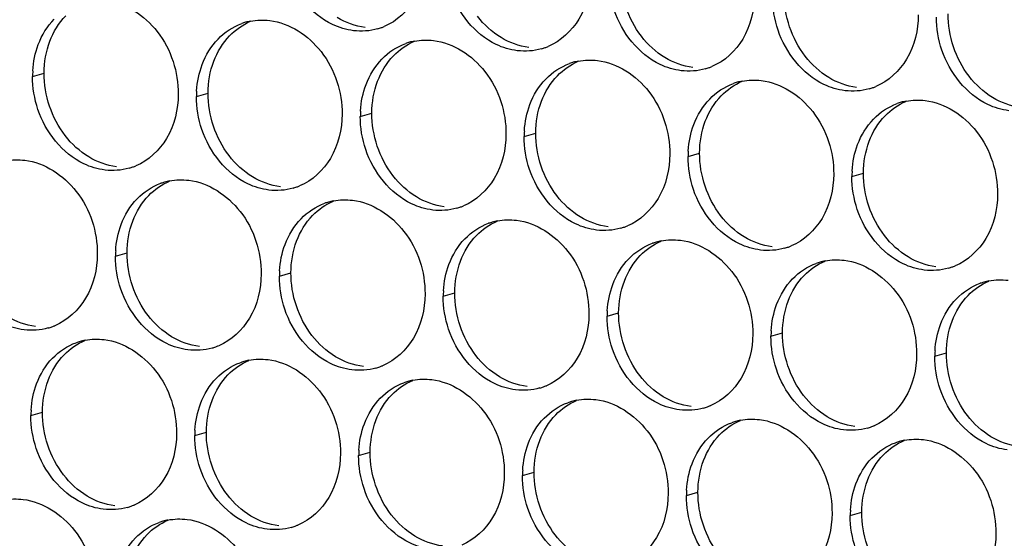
# Paper-space layout '45651_1_3' of a CAD drawing. Header units: millimetres. Extents: x -231 to 594, y 0 to 420.
# Tile 93 of 247: x 124.9 to 134.03, y 143.31 to 148.12. Entities that reach past the tile are written whole.
import ezdxf

# ---------------------------------------------------------------- set-up
doc = ezdxf.new("R2010")
doc.units = ezdxf.units.MM
doc.header["$LTSCALE"] = 32.67
doc.layers.add('02___PRT_ALL_AXES', color=7, linetype='CONTINUOUS')

psp = doc.layouts.new('45651_1_3')

# ---------------------------------------------------------------- linework, layer by layer
at = {"layer": '02___PRT_ALL_AXES', "color": 7, "linetype": 'CONTINUOUS'}
for p, q in [((125.0232, 147.5947), (125.1304, 147.6254)), ((126.5428, 147.4092), (126.65, 147.4399)), ((128.0624, 147.2237), (128.1696, 147.2544)), ((129.582, 147.0383), (129.6892, 147.0689)), ((131.1015, 146.8528), (131.2087, 146.8835)), ((132.6211, 146.6673), (132.7283, 146.698)), ((125.7921, 145.9275), (125.8993, 145.9581)), ((127.3117, 145.742), (127.4189, 145.7727)), ((128.8313, 145.5565), (128.9385, 145.5872)), ((130.3509, 145.371), (130.4581, 145.4017)), ((131.8705, 145.1855), (131.9776, 145.2162)), ((133.39, 145.0001), (133.4972, 145.0307)), ((125.0077, 144.4498), (125.1149, 144.4805)), ((126.5273, 144.2643), (126.6344, 144.295)), ((128.0468, 144.0789), (128.154, 144.1095)), ((129.5664, 143.8934), (129.6736, 143.9241)), ((131.086, 143.7079), (131.1932, 143.7386)), ((132.6056, 143.5224), (132.7128, 143.5531))]:
    psp.add_line(p, q, dxfattribs=at)
at = {"layer": '02___PRT_ALL_AXES', "color": 3, "linetype": 'CONTINUOUS'}
for centre, radius, start, end in [((127.1496, 147.5652), 0.5519, 100.97724, 105.93831), ((127.1482, 147.5702), 0.5467, 105.94061, 109.76751), ((128.0726, 148.561), 0.5467, 285.94061, 289.76751), ((128.072, 148.5623), 0.5481, 289.77289, 292.73686), ((128.6692, 147.3797), 0.5519, 100.97724, 105.93831), ((128.6678, 147.3847), 0.5467, 105.94061, 109.76751), ((129.5922, 148.3755), 0.5467, 285.94061, 289.76751), ((129.5916, 148.3768), 0.5481, 289.77289, 292.73686), ((130.1888, 147.1942), 0.5519, 100.97724, 105.93831), ((125.915, 147.5903), 0.8918, 176.51802, 179.71686), ((130.1874, 147.1993), 0.5467, 105.94061, 109.76751), ((131.1117, 148.1901), 0.5467, 285.94061, 289.76751), ((131.1112, 148.1914), 0.5481, 289.77289, 292.73686), ((131.707, 147.0138), 0.5467, 105.94061, 109.76751), ((131.7084, 147.0088), 0.5519, 100.97724, 105.93831), ((132.6313, 148.0046), 0.5467, 285.94061, 289.76751), ((132.6308, 148.0059), 0.5481, 289.77289, 292.73686), ((127.4346, 147.4048), 0.8918, 176.51802, 179.71686), ((133.2265, 146.8283), 0.5467, 105.94061, 109.76751), ((133.228, 146.8233), 0.5519, 100.97724, 105.93831), ((128.9542, 147.2193), 0.8918, 176.51802, 179.71686), ((130.4738, 147.0339), 0.8918, 176.51802, 179.71686), ((131.9934, 146.8484), 0.8918, 176.51802, 179.71686), ((125.7685, 147.2688), 0.5467, 285.94061, 289.76751), ((125.768, 147.2702), 0.5481, 289.77289, 292.73686), ((133.513, 146.6629), 0.8918, 176.51802, 179.71686), ((126.3975, 146.0884), 0.5467, 105.94061, 109.76751), ((126.3989, 146.0834), 0.5519, 100.97724, 105.93831), ((127.2881, 147.0834), 0.5467, 285.94061, 289.76751), ((127.2876, 147.0847), 0.5481, 289.77289, 292.73686), ((127.9171, 145.903), 0.5467, 105.94061, 109.76751), ((127.9185, 145.8979), 0.5519, 100.97724, 105.93831), ((128.8077, 146.8979), 0.5467, 285.94061, 289.76751), ((128.8072, 146.8992), 0.5481, 289.77289, 292.73686), ((129.4367, 145.7175), 0.5467, 105.94061, 109.76751), ((129.4381, 145.7125), 0.5519, 100.97724, 105.93831), ((130.3273, 146.7124), 0.5467, 285.94061, 289.76751), ((130.3268, 146.7137), 0.5481, 289.77289, 292.73686), ((130.9563, 145.532), 0.5467, 105.94061, 109.76751), ((130.9577, 145.527), 0.5519, 100.97724, 105.93831), ((131.8469, 146.5269), 0.5467, 285.94061, 289.76751), ((131.8464, 146.5282), 0.5481, 289.77289, 292.73686), ((126.6839, 145.923), 0.8918, 176.51802, 179.71686), ((132.4759, 145.3465), 0.5467, 105.94061, 109.76751), ((132.4773, 145.3415), 0.5519, 100.97724, 105.93831), ((133.3665, 146.3415), 0.5467, 285.94061, 289.76751), ((133.3659, 146.3428), 0.5481, 289.77289, 292.73686), ((128.2035, 145.7376), 0.8918, 176.51802, 179.71686), ((133.9954, 145.1611), 0.5467, 105.94061, 109.76751), ((133.9969, 145.156), 0.5519, 100.97724, 105.93831), ((129.7231, 145.5521), 0.8918, 176.51802, 179.71686), ((131.2427, 145.3666), 0.8918, 176.51802, 179.71686), ((125.0179, 145.7871), 0.5467, 285.94061, 289.76751), ((125.0173, 145.7884), 0.5481, 289.77289, 292.73686), ((132.7623, 145.1811), 0.8918, 176.51802, 179.71686), ((125.6131, 144.6108), 0.5467, 105.94061, 109.76751), ((125.6145, 144.6058), 0.5519, 100.97724, 105.93831), ((126.5369, 145.6029), 0.5481, 289.77289, 292.73686), ((126.5374, 145.6016), 0.5467, 285.94061, 289.76751), ((134.2819, 144.9957), 0.8918, 176.51802, 179.71686), ((127.1327, 144.4253), 0.5467, 105.94061, 109.76751), ((127.1341, 144.4203), 0.5519, 100.97724, 105.93831), ((128.0565, 145.4174), 0.5481, 289.77289, 292.73686), ((128.057, 145.4161), 0.5467, 285.94061, 289.76751), ((128.6522, 144.2398), 0.5467, 105.94061, 109.76751), ((128.6537, 144.2348), 0.5519, 100.97724, 105.93831), ((129.5761, 145.232), 0.5481, 289.77289, 292.73686), ((129.5766, 145.2306), 0.5467, 285.94061, 289.76751), ((130.1718, 144.0544), 0.5467, 105.94061, 109.76751), ((130.1732, 144.0493), 0.5519, 100.97724, 105.93831), ((131.0957, 145.0465), 0.5481, 289.77289, 292.73686), ((125.8995, 144.4454), 0.8918, 176.51802, 179.71686), ((131.0962, 145.0452), 0.5467, 285.94061, 289.76751), ((131.6914, 143.8689), 0.5467, 105.94061, 109.76751), ((131.6928, 143.8639), 0.5519, 100.97724, 105.93831), ((127.4191, 144.2599), 0.8918, 176.51802, 179.71686), ((132.6158, 144.8597), 0.5467, 285.94061, 289.76751), ((132.6153, 144.861), 0.5481, 289.77289, 292.73686), ((133.211, 143.6834), 0.5467, 105.94061, 109.76751), ((133.2124, 143.6784), 0.5519, 100.97724, 105.93831), ((128.9387, 144.0744), 0.8918, 176.51802, 179.71686), ((130.4582, 143.889), 0.8918, 176.51802, 179.71686), ((131.9778, 143.7035), 0.8918, 176.51802, 179.71686), ((125.753, 144.1239), 0.5467, 285.94061, 289.76751), ((125.7525, 144.1253), 0.5481, 289.77289, 292.73686), ((133.4974, 143.518), 0.8918, 176.51802, 179.71686), ((126.382, 142.9436), 0.5467, 105.94061, 109.76751), ((126.3834, 142.9385), 0.5519, 100.97724, 105.93831), ((127.2726, 143.9385), 0.5467, 285.94061, 289.76751), ((127.2721, 143.9398), 0.5481, 289.77289, 292.73686)]:
    psp.add_arc(centre, radius, start, end, dxfattribs=at)
for points, knots in [([(128.678, 148.722), (128.6773, 148.5807), (128.6143, 148.3045), (128.4018, 148.1062), (128.2839, 148.0568)], [0, 0, 0, 0, 0.525086, 1, 1, 1, 1]), ([(127.9987, 148.0182), (127.9312, 148.0265), (127.6508, 148.1103), (127.4471, 148.3713), (127.3772, 148.5797)], [0, 0, 0, 0, 0.236458, 1, 1, 1, 1]), ([(130.1976, 148.5365), (130.1969, 148.3952), (130.1339, 148.119), (129.9214, 147.9207), (129.8035, 147.8713)], [0, 0, 0, 0, 0.525086, 1, 1, 1, 1]), ([(129.5183, 147.8327), (129.4507, 147.841), (129.1704, 147.9248), (128.9667, 148.1858), (128.8967, 148.3942)], [0, 0, 0, 0, 0.236458, 1, 1, 1, 1]), ([(125.7025, 148.2985), (125.8868, 148.276), (126.2501, 148.0349), (126.375, 147.6338), (126.374, 147.4298)], [0, 0, 0, 0, 0.476473, 1, 1, 1, 1]), ([(131.7172, 148.351), (131.7165, 148.2097), (131.6535, 147.9335), (131.4409, 147.7352), (131.3231, 147.6858)], [0, 0, 0, 0, 0.525086, 1, 1, 1, 1]), ([(131.0379, 147.6473), (130.9703, 147.6555), (130.6899, 147.7394), (130.4863, 148.0004), (130.4163, 148.2088)], [0, 0, 0, 0, 0.236458, 1, 1, 1, 1]), ([(127.222, 148.113), (127.4063, 148.0905), (127.7697, 147.8494), (127.8945, 147.4484), (127.8935, 147.2444)], [0, 0, 0, 0, 0.476473, 1, 1, 1, 1]), ([(133.2367, 148.1656), (133.236, 148.0243), (133.1731, 147.7481), (132.9605, 147.5497), (132.8427, 147.5004)], [0, 0, 0, 0, 0.525086, 1, 1, 1, 1]), ([(132.5575, 147.4618), (132.4899, 147.47), (132.2095, 147.5539), (132.0059, 147.8149), (131.9359, 148.0233)], [0, 0, 0, 0, 0.236458, 1, 1, 1, 1]), ([(128.7416, 147.9275), (128.9259, 147.905), (129.2893, 147.6639), (129.4141, 147.2629), (129.4131, 147.0589)], [0, 0, 0, 0, 0.476473, 1, 1, 1, 1]), ([(134.0771, 147.2763), (134.0095, 147.2846), (133.7291, 147.3684), (133.5255, 147.6294), (133.4555, 147.8378)], [0, 0, 0, 0, 0.236458, 1, 1, 1, 1]), ([(130.2612, 147.7421), (130.4455, 147.7196), (130.8089, 147.4785), (130.9337, 147.0774), (130.9327, 146.8734)], [0, 0, 0, 0, 0.476473, 1, 1, 1, 1]), ([(131.7808, 147.5566), (131.9651, 147.5341), (132.3285, 147.293), (132.4533, 146.8919), (132.4523, 146.6879)], [0, 0, 0, 0, 0.476473, 1, 1, 1, 1]), ([(126.374, 147.4298), (126.3733, 147.2885), (126.3103, 147.0123), (126.0977, 146.814), (125.9799, 146.7646)], [0, 0, 0, 0, 0.525086, 1, 1, 1, 1]), ([(133.3004, 147.3711), (133.4847, 147.3486), (133.8481, 147.1075), (133.9729, 146.7064), (133.9719, 146.5024)], [0, 0, 0, 0, 0.476473, 1, 1, 1, 1]), ([(125.6947, 146.726), (125.6271, 146.7343), (125.3467, 146.8181), (125.1431, 147.0791), (125.0731, 147.2875)], [0, 0, 0, 0, 0.236458, 1, 1, 1, 1]), ([(127.8935, 147.2444), (127.8928, 147.1031), (127.8299, 146.8268), (127.6173, 146.6285), (127.4995, 146.5791)], [0, 0, 0, 0, 0.525086, 1, 1, 1, 1]), ([(127.2143, 146.5406), (127.1467, 146.5488), (126.8663, 146.6327), (126.6627, 146.8937), (126.5927, 147.1021)], [0, 0, 0, 0, 0.236458, 1, 1, 1, 1]), ([(129.4131, 147.0589), (129.4124, 146.9176), (129.3494, 146.6414), (129.1369, 146.4431), (129.019, 146.3937)], [0, 0, 0, 0, 0.525086, 1, 1, 1, 1]), ([(128.7339, 146.3551), (128.6663, 146.3633), (128.3859, 146.4472), (128.1823, 146.7082), (128.1123, 146.9166)], [0, 0, 0, 0, 0.236458, 1, 1, 1, 1]), ([(130.9327, 146.8734), (130.932, 146.7321), (130.869, 146.4559), (130.6565, 146.2576), (130.5386, 146.2082)], [0, 0, 0, 0, 0.525086, 1, 1, 1, 1]), ([(124.9518, 146.8167), (125.1361, 146.7942), (125.4995, 146.5531), (125.6243, 146.1521), (125.6233, 145.9481)], [0, 0, 0, 0, 0.476473, 1, 1, 1, 1]), ([(130.2534, 146.1696), (130.1859, 146.1779), (129.9055, 146.2617), (129.7018, 146.5227), (129.6319, 146.7311)], [0, 0, 0, 0, 0.236458, 1, 1, 1, 1]), ([(132.4523, 146.6879), (132.4516, 146.5466), (132.3886, 146.2704), (132.1761, 146.0721), (132.0582, 146.0227)], [0, 0, 0, 0, 0.525086, 1, 1, 1, 1]), ([(126.4714, 146.6312), (126.6557, 146.6087), (127.0191, 146.3676), (127.1439, 145.9666), (127.1429, 145.7626)], [0, 0, 0, 0, 0.476473, 1, 1, 1, 1]), ([(131.773, 145.9841), (131.7055, 145.9924), (131.4251, 146.0762), (131.2214, 146.3372), (131.1515, 146.5456)], [0, 0, 0, 0, 0.236458, 1, 1, 1, 1]), ([(133.9719, 146.5024), (133.9712, 146.3611), (133.9082, 146.0849), (133.6957, 145.8866), (133.5778, 145.8372)], [0, 0, 0, 0, 0.525086, 1, 1, 1, 1]), ([(127.991, 146.4458), (128.1753, 146.4233), (128.5386, 146.1822), (128.6634, 145.7811), (128.6624, 145.5771)], [0, 0, 0, 0, 0.476473, 1, 1, 1, 1]), ([(133.2926, 145.7987), (133.225, 145.8069), (132.9447, 145.8908), (132.741, 146.1518), (132.6711, 146.3602)], [0, 0, 0, 0, 0.236458, 1, 1, 1, 1]), ([(129.5105, 146.2603), (129.6948, 146.2378), (130.0582, 145.9967), (130.183, 145.5956), (130.182, 145.3916)], [0, 0, 0, 0, 0.476473, 1, 1, 1, 1]), ([(131.0301, 146.0748), (131.2144, 146.0523), (131.5778, 145.8112), (131.7026, 145.4102), (131.7016, 145.2062)], [0, 0, 0, 0, 0.476473, 1, 1, 1, 1]), ([(125.6233, 145.9481), (125.6226, 145.8068), (125.5596, 145.5306), (125.3471, 145.3322), (125.2292, 145.2829)], [0, 0, 0, 0, 0.525086, 1, 1, 1, 1]), ([(132.5497, 145.8893), (132.734, 145.8668), (133.0974, 145.6257), (133.2222, 145.2247), (133.2212, 145.0207)], [0, 0, 0, 0, 0.476473, 1, 1, 1, 1]), ([(124.944, 145.2443), (124.8764, 145.2525), (124.5961, 145.3364), (124.3924, 145.5974), (124.3225, 145.8058)], [0, 0, 0, 0, 0.236458, 1, 1, 1, 1]), ([(127.1429, 145.7626), (127.1422, 145.6213), (127.0792, 145.3451), (126.8666, 145.1468), (126.7488, 145.0974)], [0, 0, 0, 0, 0.525086, 1, 1, 1, 1]), ([(126.4636, 145.0588), (126.396, 145.067), (126.1156, 145.1509), (125.912, 145.4119), (125.842, 145.6203)], [0, 0, 0, 0, 0.236458, 1, 1, 1, 1]), ([(128.6624, 145.5771), (128.6617, 145.4358), (128.5988, 145.1596), (128.3862, 144.9613), (128.2684, 144.9119)], [0, 0, 0, 0, 0.525086, 1, 1, 1, 1]), ([(127.9832, 144.8733), (127.9156, 144.8816), (127.6352, 144.9654), (127.4316, 145.2264), (127.3616, 145.4348)], [0, 0, 0, 0, 0.236458, 1, 1, 1, 1]), ([(130.182, 145.3916), (130.1813, 145.2503), (130.1183, 144.9741), (129.9058, 144.7758), (129.7879, 144.7264)], [0, 0, 0, 0, 0.525086, 1, 1, 1, 1]), ([(129.5028, 144.6878), (129.4352, 144.6961), (129.1548, 144.7799), (128.9512, 145.041), (128.8812, 145.2494)], [0, 0, 0, 0, 0.236458, 1, 1, 1, 1]), ([(131.7016, 145.2062), (131.7009, 145.0649), (131.6379, 144.7886), (131.4254, 144.5903), (131.3075, 144.5409)], [0, 0, 0, 0, 0.525086, 1, 1, 1, 1]), ([(125.6869, 145.1536), (125.8712, 145.1311), (126.2346, 144.89), (126.3594, 144.4889), (126.3584, 144.2849)], [0, 0, 0, 0, 0.476473, 1, 1, 1, 1]), ([(131.0224, 144.5024), (130.9548, 144.5106), (130.6744, 144.5945), (130.4707, 144.8555), (130.4008, 145.0639)], [0, 0, 0, 0, 0.236458, 1, 1, 1, 1]), ([(133.2212, 145.0207), (133.2205, 144.8794), (133.1575, 144.6032), (132.945, 144.4049), (132.8271, 144.3555)], [0, 0, 0, 0, 0.525086, 1, 1, 1, 1]), ([(127.2065, 144.9681), (127.3908, 144.9456), (127.7542, 144.7045), (127.879, 144.3035), (127.878, 144.0995)], [0, 0, 0, 0, 0.476473, 1, 1, 1, 1]), ([(132.5419, 144.3169), (132.4744, 144.3251), (132.194, 144.409), (131.9903, 144.67), (131.9204, 144.8784)], [0, 0, 0, 0, 0.236458, 1, 1, 1, 1]), ([(128.7261, 144.7826), (128.9104, 144.7601), (129.2738, 144.519), (129.3986, 144.118), (129.3976, 143.914)], [0, 0, 0, 0, 0.476473, 1, 1, 1, 1]), ([(134.0615, 144.1314), (133.9939, 144.1397), (133.7136, 144.2235), (133.5099, 144.4845), (133.44, 144.6929)], [0, 0, 0, 0, 0.236458, 1, 1, 1, 1]), ([(130.2457, 144.5972), (130.43, 144.5747), (130.7934, 144.3336), (130.9182, 143.9325), (130.9172, 143.7285)], [0, 0, 0, 0, 0.476473, 1, 1, 1, 1]), ([(131.7653, 144.4117), (131.9496, 144.3892), (132.3129, 144.1481), (132.4378, 143.747), (132.4367, 143.543)], [0, 0, 0, 0, 0.476473, 1, 1, 1, 1]), ([(126.3584, 144.2849), (126.3577, 144.1436), (126.2947, 143.8674), (126.0822, 143.6691), (125.9643, 143.6197)], [0, 0, 0, 0, 0.525086, 1, 1, 1, 1]), ([(133.2848, 144.2262), (133.4691, 144.2037), (133.8325, 143.9626), (133.9573, 143.5616), (133.9563, 143.3576)], [0, 0, 0, 0, 0.476473, 1, 1, 1, 1]), ([(125.6792, 143.5812), (125.6116, 143.5894), (125.3312, 143.6732), (125.1275, 143.9343), (125.0576, 144.1427)], [0, 0, 0, 0, 0.236458, 1, 1, 1, 1]), ([(127.878, 144.0995), (127.8773, 143.9582), (127.8143, 143.682), (127.6018, 143.4836), (127.4839, 143.4343)], [0, 0, 0, 0, 0.525086, 1, 1, 1, 1]), ([(127.1987, 143.3957), (127.1312, 143.4039), (126.8508, 143.4878), (126.6471, 143.7488), (126.5772, 143.9572)], [0, 0, 0, 0, 0.236458, 1, 1, 1, 1]), ([(129.3976, 143.914), (129.3969, 143.7727), (129.3339, 143.4965), (129.1214, 143.2982), (129.0035, 143.2488)], [0, 0, 0, 0, 0.525086, 1, 1, 1, 1]), ([(128.7183, 143.2102), (128.6507, 143.2184), (128.3704, 143.3023), (128.1667, 143.5633), (128.0968, 143.7717)], [0, 0, 0, 0, 0.236458, 1, 1, 1, 1]), ([(130.9172, 143.7285), (130.9165, 143.5872), (130.8535, 143.311), (130.6409, 143.1127), (130.5231, 143.0633)], [0, 0, 0, 0, 0.525086, 1, 1, 1, 1]), ([(124.9362, 143.6718), (125.1205, 143.6493), (125.4839, 143.4082), (125.6087, 143.0072), (125.6077, 142.8032)], [0, 0, 0, 0, 0.476473, 1, 1, 1, 1]), ([(130.2379, 143.0247), (130.1703, 143.033), (129.89, 143.1168), (129.6863, 143.3778), (129.6163, 143.5862)], [0, 0, 0, 0, 0.236458, 1, 1, 1, 1]), ([(132.4367, 143.543), (132.436, 143.4017), (132.3731, 143.1255), (132.1605, 142.9272), (132.0427, 142.8778)], [0, 0, 0, 0, 0.525086, 1, 1, 1, 1]), ([(126.4558, 143.4864), (126.6401, 143.4639), (127.0035, 143.2228), (127.1283, 142.8217), (127.1273, 142.6177)], [0, 0, 0, 0, 0.476473, 1, 1, 1, 1]), ([(131.7575, 142.8392), (131.6899, 142.8475), (131.4095, 142.9313), (131.2059, 143.1924), (131.1359, 143.4008)], [0, 0, 0, 0, 0.236458, 1, 1, 1, 1]), ([(133.9563, 143.3576), (133.9556, 143.2163), (133.8926, 142.94), (133.6801, 142.7417), (133.5622, 142.6923)], [0, 0, 0, 0, 0.525086, 1, 1, 1, 1])]:
    psp.add_open_spline(points, degree=3, knots=knots, dxfattribs=at)
at = {"layer": '02___PRT_ALL_AXES', "color": 7, "linetype": 'CONTINUOUS'}
for points in [[(130.6687, 147.9665), (130.5439, 148.1279), (130.4726, 148.3426), (130.4736, 148.5466)], [(132.1883, 147.781), (132.0634, 147.9424), (131.9922, 148.1571), (131.9932, 148.3611)], [(125.1833, 147.92), (125.2161, 148.0071), (125.2663, 148.0902), (125.331, 148.1572)], [(126.8505, 147.9717), (126.905, 148.0281), (126.9718, 148.0748), (127.0441, 148.1051)], [(128.1059, 148.0489), (128.0153, 148.0599), (127.9258, 148.093), (127.8478, 148.1403)], [(129.3673, 147.9548), (129.2835, 148.0056), (129.2091, 148.0744), (129.1491, 148.152)], [(133.7078, 147.5956), (133.583, 147.7569), (133.5118, 147.9716), (133.5128, 148.1756)], [(125.1304, 147.6254), (125.1309, 147.7251), (125.1482, 147.8266), (125.1833, 147.92)], [(126.7029, 147.7345), (126.7357, 147.8217), (126.7858, 147.9047), (126.8505, 147.9717)], [(128.3701, 147.7862), (128.4246, 147.8426), (128.4914, 147.8894), (128.5637, 147.9196)], [(129.6255, 147.8634), (129.5349, 147.8745), (129.4454, 147.9075), (129.3673, 147.9548)], [(130.8869, 147.7693), (130.8031, 147.8201), (130.7287, 147.8889), (130.6687, 147.9665)], [(128.2225, 147.549), (128.2553, 147.6362), (128.3054, 147.7192), (128.3701, 147.7862)], [(131.1451, 147.6779), (131.0545, 147.689), (130.965, 147.722), (130.8869, 147.7693)], [(132.4065, 147.5839), (132.3227, 147.6347), (132.2482, 147.7035), (132.1883, 147.781)], [(126.65, 147.4399), (126.6505, 147.5397), (126.6677, 147.6411), (126.7029, 147.7345)], [(129.8897, 147.6007), (129.9441, 147.6571), (130.011, 147.7039), (130.0832, 147.7342)], [(125.3255, 147.0453), (125.2007, 147.2067), (125.1294, 147.4214), (125.1304, 147.6254)], [(129.7421, 147.3635), (129.7749, 147.4507), (129.825, 147.5338), (129.8897, 147.6007)], [(132.6647, 147.4925), (132.5741, 147.5035), (132.4846, 147.5366), (132.4065, 147.5839)], [(133.9261, 147.3984), (133.8422, 147.4492), (133.7678, 147.518), (133.7078, 147.5956)], [(128.1696, 147.2544), (128.1701, 147.3542), (128.1873, 147.4556), (128.2225, 147.549)], [(131.4093, 147.4153), (131.4637, 147.4716), (131.5306, 147.5184), (131.6028, 147.5487)], [(126.8451, 146.8598), (126.7202, 147.0212), (126.649, 147.2359), (126.65, 147.4399)], [(131.2616, 147.1781), (131.2945, 147.2652), (131.3446, 147.3483), (131.4093, 147.4153)], [(134.1843, 147.307), (134.0936, 147.318), (134.0042, 147.3511), (133.9261, 147.3984)], [(129.6892, 147.0689), (129.6897, 147.1687), (129.7069, 147.2702), (129.7421, 147.3635)], [(132.9289, 147.2298), (132.9833, 147.2861), (133.0501, 147.3329), (133.1224, 147.3632)], [(128.3646, 146.6743), (128.2398, 146.8357), (128.1686, 147.0504), (128.1696, 147.2544)], [(132.7812, 146.9926), (132.814, 147.0798), (132.8642, 147.1628), (132.9289, 147.2298)], [(131.2087, 146.8835), (131.2092, 146.9832), (131.2265, 147.0847), (131.2616, 147.1781)], [(125.5437, 146.8481), (125.4599, 146.8989), (125.3855, 146.9677), (125.3255, 147.0453)], [(129.8842, 146.4889), (129.7594, 146.6502), (129.6882, 146.8649), (129.6892, 147.0689)], [(132.7283, 146.698), (132.7288, 146.7978), (132.7461, 146.8992), (132.7812, 146.9926)], [(125.8019, 146.7567), (125.7113, 146.7678), (125.6218, 146.8008), (125.5437, 146.8481)], [(127.0633, 146.6626), (126.9795, 146.7134), (126.905, 146.7823), (126.8451, 146.8598)], [(131.4038, 146.3034), (131.279, 146.4647), (131.2077, 146.6795), (131.2087, 146.8835)], [(127.3215, 146.5712), (127.2309, 146.5823), (127.1414, 146.6153), (127.0633, 146.6626)], [(128.5829, 146.4772), (128.499, 146.528), (128.4246, 146.5968), (128.3646, 146.6743)], [(132.9234, 146.1179), (132.7986, 146.2793), (132.7273, 146.494), (132.7283, 146.698)], [(126.0999, 146.4899), (126.1543, 146.5463), (126.2211, 146.5931), (126.2934, 146.6233)], [(125.9522, 146.2527), (125.985, 146.3399), (126.0352, 146.4229), (126.0999, 146.4899)], [(128.8411, 146.3858), (128.7504, 146.3968), (128.661, 146.4299), (128.5829, 146.4772)], [(130.1025, 146.2917), (130.0186, 146.3425), (129.9442, 146.4113), (129.8842, 146.4889)], [(127.6195, 146.3045), (127.6739, 146.3608), (127.7407, 146.4076), (127.813, 146.4379)], [(127.4718, 146.0673), (127.5046, 146.1544), (127.5548, 146.2375), (127.6195, 146.3045)], [(130.3606, 146.2003), (130.27, 146.2113), (130.1806, 146.2444), (130.1025, 146.2917)], [(131.6221, 146.1062), (131.5382, 146.157), (131.4638, 146.2258), (131.4038, 146.3034)], [(125.8993, 145.9581), (125.8998, 146.0579), (125.9171, 146.1594), (125.9522, 146.2527)], [(129.139, 146.119), (129.1935, 146.1753), (129.2603, 146.2221), (129.3326, 146.2524)], [(128.9914, 145.8818), (129.0242, 145.9689), (129.0743, 146.052), (129.139, 146.119)], [(131.8802, 146.0148), (131.7896, 146.0259), (131.7001, 146.0589), (131.6221, 146.1062)], [(133.1417, 145.9207), (133.0578, 145.9715), (132.9834, 146.0404), (132.9234, 146.1179)], [(127.4189, 145.7727), (127.4194, 145.8724), (127.4366, 145.9739), (127.4718, 146.0673)], [(130.6586, 145.9335), (130.7131, 145.9899), (130.7799, 146.0366), (130.8521, 146.0669)], [(126.0944, 145.378), (125.9696, 145.5394), (125.8983, 145.7541), (125.8993, 145.9581)], [(130.511, 145.6963), (130.5438, 145.7835), (130.5939, 145.8665), (130.6586, 145.9335)], [(133.3998, 145.8293), (133.3092, 145.8404), (133.2197, 145.8734), (133.1417, 145.9207)], [(128.9385, 145.5872), (128.939, 145.6869), (128.9562, 145.7884), (128.9914, 145.8818)], [(132.1782, 145.748), (132.2326, 145.8044), (132.2995, 145.8512), (132.3717, 145.8814)], [(127.614, 145.1926), (127.4891, 145.3539), (127.4179, 145.5687), (127.4189, 145.7727)], [(132.0305, 145.5108), (132.0634, 145.598), (132.1135, 145.681), (132.1782, 145.748)], [(130.4581, 145.4017), (130.4586, 145.5015), (130.4758, 145.6029), (130.511, 145.6963)], [(133.6978, 145.5625), (133.7522, 145.6189), (133.8191, 145.6657), (133.8913, 145.696)], [(129.1335, 145.0071), (129.0087, 145.1685), (128.9375, 145.3832), (128.9385, 145.5872)], [(133.5501, 145.3253), (133.5829, 145.4125), (133.6331, 145.4956), (133.6978, 145.5625)], [(131.9776, 145.2162), (131.9781, 145.316), (131.9954, 145.4175), (132.0305, 145.5108)], [(125.0512, 145.275), (124.9606, 145.286), (124.8711, 145.319), (124.7931, 145.3663)], [(126.3126, 145.1809), (126.2288, 145.2317), (126.1544, 145.3005), (126.0944, 145.378)], [(130.6531, 144.8216), (130.5283, 144.983), (130.4571, 145.1977), (130.4581, 145.4017)], [(133.4972, 145.0307), (133.4977, 145.1305), (133.515, 145.232), (133.5501, 145.3253)], [(126.5708, 145.0895), (126.4802, 145.1005), (126.3907, 145.1336), (126.3126, 145.1809)], [(127.8322, 144.9954), (127.7484, 145.0462), (127.6739, 145.115), (127.614, 145.1926)], [(132.1727, 144.6361), (132.0479, 144.7975), (131.9766, 145.0122), (131.9776, 145.2162)], [(125.3154, 145.0123), (125.3699, 145.0686), (125.4367, 145.1154), (125.5089, 145.1457)], [(125.1678, 144.7751), (125.2006, 144.8622), (125.2507, 144.9453), (125.3154, 145.0123)], [(129.3518, 144.8099), (129.268, 144.8607), (129.1935, 144.9295), (129.1335, 145.0071)], [(133.6923, 144.4507), (133.5675, 144.612), (133.4962, 144.8267), (133.4972, 145.0307)], [(126.835, 144.8268), (126.8894, 144.8832), (126.9563, 144.9299), (127.0285, 144.9602)], [(128.0904, 144.904), (127.9998, 144.9151), (127.9103, 144.9481), (127.8322, 144.9954)], [(126.6873, 144.5896), (126.7202, 144.6768), (126.7703, 144.7598), (126.835, 144.8268)], [(130.8714, 144.6244), (130.7875, 144.6752), (130.7131, 144.7441), (130.6531, 144.8216)], [(125.1149, 144.4805), (125.1154, 144.5803), (125.1326, 144.6817), (125.1678, 144.7751)], [(128.3546, 144.6413), (128.409, 144.6977), (128.4759, 144.7445), (128.5481, 144.7747)], [(129.61, 144.7185), (129.5194, 144.7296), (129.4299, 144.7626), (129.3518, 144.8099)], [(128.2069, 144.4041), (128.2397, 144.4913), (128.2899, 144.5743), (128.3546, 144.6413)], [(132.391, 144.439), (132.3071, 144.4898), (132.2327, 144.5586), (132.1727, 144.6361)], [(126.6344, 144.295), (126.6349, 144.3948), (126.6522, 144.4962), (126.6873, 144.5896)], [(129.8742, 144.4559), (129.9286, 144.5122), (129.9954, 144.559), (130.0677, 144.5893)], [(131.1295, 144.533), (131.0389, 144.5441), (130.9495, 144.5771), (130.8714, 144.6244)], [(125.3099, 143.9004), (125.1851, 144.0618), (125.1139, 144.2765), (125.1149, 144.4805)], [(129.7265, 144.2187), (129.7593, 144.3058), (129.8095, 144.3889), (129.8742, 144.4559)], [(133.9106, 144.2535), (133.8267, 144.3043), (133.7523, 144.3731), (133.6923, 144.4507)], [(128.154, 144.1095), (128.1545, 144.2093), (128.1718, 144.3108), (128.2069, 144.4041)], [(131.3938, 144.2704), (131.4482, 144.3267), (131.515, 144.3735), (131.5873, 144.4038)], [(132.6491, 144.3476), (132.5585, 144.3586), (132.4691, 144.3917), (132.391, 144.439)], [(126.8295, 143.7149), (126.7047, 143.8763), (126.6334, 144.091), (126.6344, 144.295)], [(131.2461, 144.0332), (131.2789, 144.1203), (131.3291, 144.2034), (131.3938, 144.2704)], [(129.6736, 143.9241), (129.6741, 144.0238), (129.6914, 144.1253), (129.7265, 144.2187)], [(132.9133, 144.0849), (132.9678, 144.1413), (133.0346, 144.188), (133.1069, 144.2183)], [(134.1687, 144.1621), (134.0781, 144.1732), (133.9886, 144.2062), (133.9106, 144.2535)], [(128.3491, 143.5294), (128.2243, 143.6908), (128.153, 143.9055), (128.154, 144.1095)], [(132.7657, 143.8477), (132.7985, 143.9349), (132.8486, 144.0179), (132.9133, 144.0849)], [(131.1932, 143.7386), (131.1937, 143.8383), (131.2109, 143.9398), (131.2461, 144.0332)], [(129.8687, 143.344), (129.7439, 143.5053), (129.6726, 143.7201), (129.6736, 143.9241)], [(125.5282, 143.7032), (125.4443, 143.754), (125.3699, 143.8228), (125.3099, 143.9004)], [(132.7128, 143.5531), (132.7133, 143.6529), (132.7305, 143.7543), (132.7657, 143.8477)], [(131.3883, 143.1585), (131.2635, 143.3199), (131.1922, 143.5346), (131.1932, 143.7386)], [(125.7863, 143.6118), (125.6957, 143.6229), (125.6063, 143.6559), (125.5282, 143.7032)], [(127.0478, 143.5177), (126.9639, 143.5686), (126.8895, 143.6374), (126.8295, 143.7149)], [(132.9078, 142.973), (132.783, 143.1344), (132.7118, 143.3491), (132.7128, 143.5531)], [(126.0843, 143.345), (126.1388, 143.4014), (126.2056, 143.4482), (126.2779, 143.4785)], [(127.3059, 143.4264), (127.2153, 143.4374), (127.1259, 143.4704), (127.0478, 143.5177)], [(128.5674, 143.3323), (128.4835, 143.3831), (128.4091, 143.4519), (128.3491, 143.5294)], [(125.9367, 143.1078), (125.9695, 143.195), (126.0196, 143.278), (126.0843, 143.345)], [(128.8255, 143.2409), (128.7349, 143.2519), (128.6454, 143.285), (128.5674, 143.3323)], [(130.0869, 143.1468), (130.0031, 143.1976), (129.9287, 143.2664), (129.8687, 143.344)]]:
    psp.add_open_spline(points, degree=3, dxfattribs=at)
at = {"layer": '02___PRT_ALL_AXES', "color": 3, "linetype": 'CONTINUOUS'}
for points in [[(131.9359, 148.0233), (131.9029, 148.1216), (131.8855, 148.2267), (131.886, 148.3304)], [(125.0761, 147.8893), (125.1089, 147.9765), (125.1591, 148.0595), (125.2238, 148.1265)], [(127.0445, 148.107), (127.1026, 148.1183), (127.1633, 148.1202), (127.222, 148.113)], [(133.4555, 147.8378), (133.4225, 147.9361), (133.4051, 148.0412), (133.4056, 148.145)], [(126.7434, 147.941), (126.8042, 148.004), (126.8809, 148.0551), (126.9633, 148.0847)], [(128.2227, 148.0353), (128.1507, 148.0147), (128.0731, 148.0091), (127.9987, 148.0182)], [(126.5957, 147.7038), (126.6285, 147.791), (126.6787, 147.874), (126.7434, 147.941)], [(128.5641, 147.9215), (128.6222, 147.9328), (128.6829, 147.9347), (128.7416, 147.9275)], [(125.0248, 147.6445), (125.0299, 147.7277), (125.0467, 147.8113), (125.0761, 147.8893)], [(128.2629, 147.7555), (128.3238, 147.8185), (128.4005, 147.8696), (128.4829, 147.8992)], [(129.7423, 147.8498), (129.6703, 147.8293), (129.5926, 147.8237), (129.5183, 147.8327)], [(128.1153, 147.5183), (128.1481, 147.6055), (128.1982, 147.6886), (128.2629, 147.7555)], [(130.0837, 147.7361), (130.1418, 147.7473), (130.2024, 147.7492), (130.2612, 147.7421)], [(126.5444, 147.459), (126.5495, 147.5422), (126.5663, 147.6258), (126.5957, 147.7038)], [(129.7825, 147.5701), (129.8434, 147.6331), (129.9201, 147.6841), (130.0025, 147.7138)], [(131.2619, 147.6644), (131.1899, 147.6438), (131.1122, 147.6382), (131.0379, 147.6473)], [(125.0731, 147.2875), (125.0401, 147.3859), (125.0227, 147.491), (125.0232, 147.5947)], [(129.6349, 147.3329), (129.6677, 147.42), (129.7178, 147.5031), (129.7825, 147.5701)], [(131.6033, 147.5506), (131.6614, 147.5619), (131.722, 147.5638), (131.7808, 147.5566)], [(128.064, 147.2735), (128.0691, 147.3567), (128.0859, 147.4403), (128.1153, 147.5183)], [(131.3021, 147.3846), (131.3629, 147.4476), (131.4396, 147.4987), (131.5221, 147.5283)], [(132.7815, 147.4789), (132.7095, 147.4583), (132.6318, 147.4527), (132.5575, 147.4618)], [(126.5927, 147.1021), (126.5597, 147.2004), (126.5423, 147.3055), (126.5428, 147.4092)], [(131.1544, 147.1474), (131.1873, 147.2346), (131.2374, 147.3176), (131.3021, 147.3846)], [(133.1229, 147.3651), (133.181, 147.3764), (133.2416, 147.3783), (133.3004, 147.3711)], [(129.5836, 147.088), (129.5887, 147.1713), (129.6055, 147.2548), (129.6349, 147.3329)], [(132.8217, 147.1991), (132.8825, 147.2621), (132.9592, 147.3132), (133.0416, 147.3428)], [(128.1123, 146.9166), (128.0793, 147.0149), (128.0619, 147.12), (128.0624, 147.2237)], [(132.674, 146.9619), (132.7068, 147.0491), (132.757, 147.1321), (132.8217, 147.1991)], [(131.1032, 146.9025), (131.1082, 146.9858), (131.1251, 147.0694), (131.1544, 147.1474)], [(129.6319, 146.7311), (129.5989, 146.8295), (129.5814, 146.9345), (129.582, 147.0383)], [(132.6228, 146.7171), (132.6278, 146.8003), (132.6447, 146.8839), (132.674, 146.9619)], [(124.7743, 146.8107), (124.8324, 146.822), (124.893, 146.8239), (124.9518, 146.8167)], [(131.1515, 146.5456), (131.1185, 146.644), (131.101, 146.7491), (131.1015, 146.8528)], [(125.9187, 146.7431), (125.8467, 146.7226), (125.769, 146.717), (125.6947, 146.726)], [(132.6711, 146.3602), (132.638, 146.4585), (132.6206, 146.5636), (132.6211, 146.6673)], [(125.9927, 146.4593), (126.0535, 146.5222), (126.1302, 146.5733), (126.2126, 146.6029)], [(126.2938, 146.6253), (126.352, 146.6365), (126.4126, 146.6384), (126.4714, 146.6312)], [(127.4383, 146.5577), (127.3663, 146.5371), (127.2886, 146.5315), (127.2143, 146.5406)], [(125.845, 146.2221), (125.8778, 146.3092), (125.928, 146.3923), (125.9927, 146.4593)], [(127.5123, 146.2738), (127.5731, 146.3368), (127.6498, 146.3878), (127.7322, 146.4175)], [(127.8134, 146.4398), (127.8715, 146.4511), (127.9322, 146.4529), (127.991, 146.4458)], [(128.9579, 146.3722), (128.8859, 146.3516), (128.8082, 146.346), (128.7339, 146.3551)], [(125.7937, 145.9772), (125.7988, 146.0604), (125.8156, 146.144), (125.845, 146.2221)], [(127.3646, 146.0366), (127.3974, 146.1237), (127.4476, 146.2068), (127.5123, 146.2738)], [(129.0318, 146.0883), (129.0927, 146.1513), (129.1694, 146.2024), (129.2518, 146.232)], [(129.333, 146.2543), (129.3911, 146.2656), (129.4518, 146.2675), (129.5105, 146.2603)], [(130.4774, 146.1867), (130.4054, 146.1661), (130.3278, 146.1605), (130.2534, 146.1696)], [(127.3133, 145.7917), (127.3184, 145.875), (127.3352, 145.9585), (127.3646, 146.0366)], [(128.8842, 145.8511), (128.917, 145.9383), (128.9671, 146.0213), (129.0318, 146.0883)], [(130.5514, 145.9028), (130.6123, 145.9658), (130.689, 146.0169), (130.7714, 146.0465)], [(130.8526, 146.0688), (130.9107, 146.0801), (130.9713, 146.082), (131.0301, 146.0748)], [(131.997, 146.0012), (131.925, 145.9807), (131.8474, 145.9751), (131.773, 145.9841)], [(125.842, 145.6203), (125.809, 145.7186), (125.7916, 145.8237), (125.7921, 145.9275)], [(128.8329, 145.6063), (128.838, 145.6895), (128.8548, 145.7731), (128.8842, 145.8511)], [(130.4038, 145.6656), (130.4366, 145.7528), (130.4867, 145.8358), (130.5514, 145.9028)], [(132.071, 145.7173), (132.1318, 145.7803), (132.2085, 145.8314), (132.291, 145.861)], [(132.3722, 145.8833), (132.4303, 145.8946), (132.4909, 145.8965), (132.5497, 145.8893)], [(127.3616, 145.4348), (127.3286, 145.5332), (127.3112, 145.6383), (127.3117, 145.742)], [(133.5166, 145.8158), (133.4446, 145.7952), (133.3669, 145.7896), (133.2926, 145.7987)], [(130.3525, 145.4208), (130.3576, 145.504), (130.3744, 145.5876), (130.4038, 145.6656)], [(131.9233, 145.4801), (131.9562, 145.5673), (132.0063, 145.6504), (132.071, 145.7173)], [(133.5906, 145.5319), (133.6514, 145.5949), (133.7281, 145.6459), (133.8105, 145.6756)], [(133.8918, 145.6979), (133.9499, 145.7091), (134.0105, 145.711), (134.0693, 145.7039)], [(128.8812, 145.2494), (128.8482, 145.3477), (128.8308, 145.4528), (128.8313, 145.5565)], [(131.8721, 145.2353), (131.8772, 145.3185), (131.894, 145.4021), (131.9233, 145.4801)], [(133.4429, 145.2947), (133.4757, 145.3818), (133.5259, 145.4649), (133.5906, 145.5319)], [(130.4008, 145.0639), (130.3678, 145.1622), (130.3504, 145.2673), (130.3509, 145.371)], [(133.3917, 145.0498), (133.3967, 145.1331), (133.4136, 145.2166), (133.4429, 145.2947)], [(125.168, 145.2614), (125.096, 145.2408), (125.0183, 145.2352), (124.944, 145.2443)], [(131.9204, 144.8784), (131.8874, 144.9767), (131.8699, 145.0818), (131.8705, 145.1855)], [(125.2082, 144.9816), (125.2691, 145.0446), (125.3458, 145.0957), (125.4282, 145.1253)], [(125.5094, 145.1476), (125.5675, 145.1589), (125.6281, 145.1608), (125.6869, 145.1536)], [(126.6876, 145.0759), (126.6156, 145.0553), (126.5379, 145.0497), (126.4636, 145.0588)], [(133.44, 144.6929), (133.4069, 144.7913), (133.3895, 144.8963), (133.39, 145.0001)], [(125.0606, 144.7444), (125.0934, 144.8316), (125.1435, 144.9146), (125.2082, 144.9816)], [(126.7278, 144.7961), (126.7886, 144.8591), (126.8653, 144.9102), (126.9478, 144.9398)], [(127.029, 144.9621), (127.0871, 144.9734), (127.1477, 144.9753), (127.2065, 144.9681)], [(128.2072, 144.8904), (128.1352, 144.8699), (128.0575, 144.8642), (127.9832, 144.8733)], [(125.0093, 144.4996), (125.0144, 144.5828), (125.0312, 144.6664), (125.0606, 144.7444)], [(126.5801, 144.5589), (126.613, 144.6461), (126.6631, 144.7291), (126.7278, 144.7961)], [(128.2474, 144.6107), (128.3082, 144.6736), (128.3849, 144.7247), (128.4673, 144.7543)], [(128.5486, 144.7767), (128.6067, 144.7879), (128.6673, 144.7898), (128.7261, 144.7826)], [(129.7268, 144.705), (129.6548, 144.6844), (129.5771, 144.6788), (129.5028, 144.6878)], [(126.5289, 144.3141), (126.534, 144.3973), (126.5508, 144.4809), (126.5801, 144.5589)], [(128.0997, 144.3735), (128.1325, 144.4606), (128.1827, 144.5437), (128.2474, 144.6107)], [(129.767, 144.4252), (129.8278, 144.4882), (129.9045, 144.5392), (129.9869, 144.5689)], [(130.0681, 144.5912), (130.1263, 144.6025), (130.1869, 144.6043), (130.2457, 144.5972)], [(125.0576, 144.1427), (125.0246, 144.241), (125.0072, 144.3461), (125.0077, 144.4498)], [(131.2463, 144.5195), (131.1743, 144.4989), (131.0967, 144.4933), (131.0224, 144.5024)], [(128.0485, 144.1286), (128.0535, 144.2118), (128.0704, 144.2954), (128.0997, 144.3735)], [(129.6193, 144.188), (129.6521, 144.2751), (129.7023, 144.3582), (129.767, 144.4252)], [(131.2866, 144.2397), (131.3474, 144.3027), (131.4241, 144.3538), (131.5065, 144.3834)], [(131.5877, 144.4057), (131.6459, 144.417), (131.7065, 144.4189), (131.7653, 144.4117)], [(132.7659, 144.334), (132.6939, 144.3134), (132.6163, 144.3078), (132.5419, 144.3169)], [(126.5772, 143.9572), (126.5442, 144.0555), (126.5267, 144.1606), (126.5273, 144.2643)], [(129.5681, 143.9431), (129.5731, 144.0264), (129.5899, 144.1099), (129.6193, 144.188)], [(131.1389, 144.0025), (131.1717, 144.0897), (131.2219, 144.1727), (131.2866, 144.2397)], [(132.8061, 144.0542), (132.867, 144.1172), (132.9437, 144.1683), (133.0261, 144.1979)], [(133.1073, 144.2202), (133.1654, 144.2315), (133.2261, 144.2334), (133.2848, 144.2262)], [(128.0968, 143.7717), (128.0637, 143.87), (128.0463, 143.9751), (128.0468, 144.0789)], [(131.0876, 143.7577), (131.0927, 143.8409), (131.1095, 143.9245), (131.1389, 144.0025)], [(132.6585, 143.817), (132.6913, 143.9042), (132.7414, 143.9872), (132.8061, 144.0542)], [(129.6163, 143.5862), (129.5833, 143.6846), (129.5659, 143.7897), (129.5664, 143.8934)], [(132.6072, 143.5722), (132.6123, 143.6554), (132.6291, 143.739), (132.6585, 143.817)], [(124.7587, 143.6658), (124.8168, 143.6771), (124.8775, 143.679), (124.9362, 143.6718)], [(131.1359, 143.4008), (131.1029, 143.4991), (131.0855, 143.6042), (131.086, 143.7079)], [(125.9031, 143.5983), (125.8311, 143.5777), (125.7535, 143.5721), (125.6792, 143.5812)], [(125.9771, 143.3144), (126.038, 143.3774), (126.1147, 143.4284), (126.1971, 143.458)], [(126.2783, 143.4804), (126.3364, 143.4916), (126.3971, 143.4935), (126.4558, 143.4864)], [(132.6555, 143.2153), (132.6225, 143.3136), (132.6051, 143.4187), (132.6056, 143.5224)], [(127.4227, 143.4128), (127.3507, 143.3922), (127.2731, 143.3866), (127.1987, 143.3957)], [(125.8295, 143.0772), (125.8623, 143.1643), (125.9124, 143.2474), (125.9771, 143.3144)]]:
    psp.add_open_spline(points, degree=3, dxfattribs=at)

doc.saveas('drawing.dxf')
